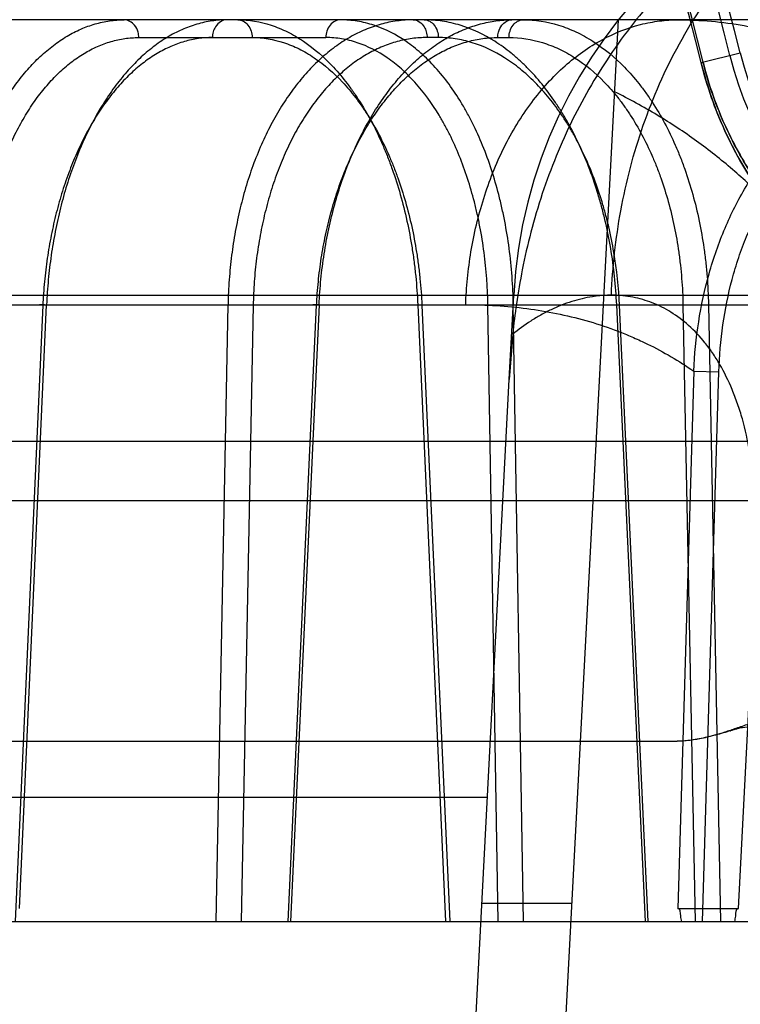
# Model space of a CAD drawing. Header units: millimetres. Extents: x 0 to 297, y 0 to 210.
# Tile 215 of 256: x 56.6119 to 56.7078, y 160.5683 to 160.6993. Entities that reach past the tile are written whole.
import ezdxf

# ---------------------------------------------------------------- set-up
doc = ezdxf.new("R2010")
doc.units = ezdxf.units.MM
doc.header["$LTSCALE"] = 16.335
doc.layers.get('0').update_dxf_attribs({"linetype": 'CONTINUOUS'})
for name, color, linetype in [('AXES_REF', 7, 'CONTINUOUS'), ('INTFCLR_1', 7, 'CONTINUOUS'), ('INTFCLR_144815', 7, 'CONTINUOUS'), ('INTFCLR_72935', 7, 'CONTINUOUS')]:
    doc.layers.add(name, color=color, linetype=linetype)

msp = doc.modelspace()

# ---------------------------------------------------------------- linework, layer by layer
at = {"color": 7, "linetype": 'Continuous'}
for radius in [7.756662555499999, 7.756, 7.706331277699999]:
    msp.add_circle((57.52239940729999, 154.539298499), radius, dxfattribs=at)
msp.add_arc((57.52239940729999, 154.539298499), 7.68, 278.2771290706, 261.7228709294, dxfattribs=at)
at = {"layer": 'AXES_REF', "color": 9, "linetype": 'Continuous'}
msp.add_circle((57.52239940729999, 154.539298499), 7.075609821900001, dxfattribs=at)
at = {"layer": 'INTFCLR_1', "color": 9, "linetype": 'Continuous'}
msp.add_line((56.7025430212, 160.6936198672), (56.7077382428, 160.6949085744), dxfattribs=at)
for centre, radius, start, end in [((56.30617574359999, 160.5952984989), 0.4834862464, 4.2349584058, 43.6101417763), ((56.30617574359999, 160.595298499), 0.4083798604, 13.9313770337, 41.16544984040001), ((56.30617574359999, 160.595298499), 0.408648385, 13.9313763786, 41.1654492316)]:
    msp.add_arc(centre, radius, start, end, dxfattribs=at)
at = {"layer": 'INTFCLR_1', "color": 6, "linetype": 'Continuous'}
for centre, radius, start, end in [((56.30617574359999, 160.595298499), 0.4794897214, 10.8985890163, 42.7086480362), ((56.30617574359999, 160.595298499), 0.4297325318, 13.9313763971, 41.1654492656), ((56.30617574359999, 160.595298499), 0.4123219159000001, 13.9313764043, 41.1654492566), ((56.30617574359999, 160.595298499), 0.4137325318, 13.9313762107, 41.1654491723), ((56.7525541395, 160.7060254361), 0.04758473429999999, 193.9313763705, 270.0000000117), ((56.7525541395, 160.7060254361), 0.04617411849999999, 193.9313779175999, 269.9999996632)]:
    msp.add_arc(centre, radius, start, end, dxfattribs=at)
at = {"layer": 'INTFCLR_1', "color": 9, "linetype": 'Continuous'}
for points, knots in [([(56.7548957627, 160.6549401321), (56.7536142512, 160.6548150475), (56.7507556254, 160.6546798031), (56.74601902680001, 160.6549199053), (56.7403904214, 160.6558360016), (56.7351838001, 160.6573826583), (56.7312725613, 160.6590150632), (56.7288198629, 160.6602145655), (56.7261555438, 160.661661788), (56.7226721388, 160.6638783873), (56.7192255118, 160.6665889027), (56.716400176, 160.6692095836), (56.7141810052, 160.6715314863), (56.7119536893, 160.6741857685), (56.7097447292, 160.6772242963), (56.7076047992, 160.6806912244), (56.70560492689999, 160.6846173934), (56.7038559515, 160.6889566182), (56.7029360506, 160.692035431), (56.7025430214, 160.6936198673)], [0, 0, 0, 0, 0.0546088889, 0.1211683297, 0.2007950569, 0.2959181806, 0.3507413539, 0.380380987, 0.4116808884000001, 0.4792976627, 0.5552209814, 0.5972744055, 0.6426583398, 0.6913478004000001, 0.7441210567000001, 0.8018425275, 0.8639600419, 0.9307654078, 1, 1, 1, 1]), ([(56.7525541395, 160.6570285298), (56.7513386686, 160.6569055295), (56.74862715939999, 160.6567638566), (56.7441311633, 160.6569776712), (56.7387859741, 160.6578323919), (56.7338389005, 160.6592900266), (56.7301211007, 160.6608332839), (56.7277898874, 160.6619686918), (56.725256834, 160.6633389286), (56.7219458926, 160.6654392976), (56.7186682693, 160.6680100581), (56.7159818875, 160.6704966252), (56.7138711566, 160.6727006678), (56.7117530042, 160.6752206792), (56.7096518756, 160.6781065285), (56.7076166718, 160.6813997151), (56.7057146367, 160.6851299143), (56.7040516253, 160.6892530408), (56.7031770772, 160.6921788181), (56.70280364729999, 160.6936845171)], [0, 0, 0, 0, 0.054551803, 0.1210381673, 0.2006278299, 0.2957140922, 0.3505402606, 0.3802099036, 0.4114671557, 0.4791025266, 0.5550208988, 0.5971000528, 0.6424803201, 0.6911977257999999, 0.7439878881, 0.8017400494, 0.8638847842, 0.9307288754, 1, 1, 1, 1])]:
    msp.add_open_spline(points, degree=3, knots=knots, dxfattribs=at)
at = {"layer": 'INTFCLR_144815', "color": 9, "linetype": 'Continuous'}
for p, q in [((56.7359378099, 160.699298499), (55.7913725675, 160.699298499)), ((56.6277106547, 160.6969403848), (56.65260028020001, 160.6969403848)), ((56.6675698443, 160.6969403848), (56.6660758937, 160.6969403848)), ((56.6754847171, 160.6969403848), (56.67697866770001, 160.6969403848)), ((55.70298331, 160.6626480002), (56.8350198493, 160.6626480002)), ((56.6770166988, 160.6514544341), (56.6776033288, 160.6626480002)), ((55.7560800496, 160.6613919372), (56.7654444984, 160.6613919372)), ((56.6149347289, 160.6613082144), (56.6112617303, 160.5792984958)), ((56.611844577, 160.5810437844), (56.6154381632, 160.6613919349)), ((56.6379992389, 160.5792984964), (56.63958633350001, 160.6613919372)), ((56.64293242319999, 160.6613082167), (56.6413517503, 160.5792984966)), ((56.64756891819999, 160.5792985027), (56.65137453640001, 160.6613082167)), ((56.6517043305, 160.6613919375), (56.6478995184, 160.5792985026)), ((56.6648364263, 160.6613919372), (56.66853846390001, 160.5792984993)), ((56.6648364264, 160.6613919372), (56.6658269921, 160.6613913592)), ((56.6653924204, 160.6613082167), (56.6690860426, 160.579298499)), ((56.6775506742, 160.6613919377), (56.6741749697, 160.6613082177)), ((56.6755534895, 160.5792984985), (56.6741749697, 160.6613082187)), ((56.6789259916, 160.5792984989), (56.67755066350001, 160.6613919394)), ((56.6951466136, 160.5792984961), (56.69131047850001, 160.6613919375)), ((56.69131047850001, 160.6613919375), (56.6921891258, 160.6613789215)), ((56.6955184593, 160.5792984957), (56.6916907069, 160.6613082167)), ((56.7035294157, 160.6613919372), (56.7001328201, 160.6613082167)), ((56.7001328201, 160.6613082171), (56.7017356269, 160.5792984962)), ((56.7035294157, 160.6613919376), (56.7051294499, 160.5792984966)), ((56.7015651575, 160.6525512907), (56.6994476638, 160.5810437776)), ((56.7015651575, 160.6525512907), (56.7049152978, 160.6524675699)), ((56.7027522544, 160.5792984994), (56.7049152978, 160.6524675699)), ((56.707501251, 160.5810437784), (56.7107546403, 160.6442340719)), ((56.5901387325, 160.6432286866), (57.0049722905, 160.643228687)), ((56.9969725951, 160.6352984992), (56.54210338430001, 160.6352984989)), ((55.93824853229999, 160.5958568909), (56.67410295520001, 160.5958568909)), ((55.6398675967, 160.5792984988), (56.9342980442, 160.5792984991))]:
    msp.add_line(p, q, dxfattribs=at)
at = {"layer": 'INTFCLR_144815', "color": 6, "linetype": 'Continuous'}
for p, q in [((56.6621756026, 160.1389815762), (56.6915405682, 160.699298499)), ((56.64293242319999, 160.6613082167), (56.63958633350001, 160.6613919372)), ((56.6517043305, 160.6613919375), (56.65088106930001, 160.6613750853)), ((56.67747333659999, 160.6574755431), (56.6770166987, 160.6514544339)), ((56.65017574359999, 160.1392984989), (56.6770166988, 160.6514544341)), ((55.85454511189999, 160.6032984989), (56.6993571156, 160.603298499)), ((56.68537905, 160.5817297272), (56.67336258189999, 160.5817297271)), ((56.6994476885, 160.5810437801), (56.70750128, 160.5810437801))]:
    msp.add_line(p, q, dxfattribs=at)
at = {"layer": 'INTFCLR_144815', "color": 7, "linetype": 'Continuous'}
msp.add_line((56.7076644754, 160.6050230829), (56.7069183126, 160.6048254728), dxfattribs=at)
at = {"layer": 'INTFCLR_144815', "color": 9, "linetype": 'Continuous'}
for centre, radius, start, end in [((56.741515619, 160.659298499), 0.064, 89.9999999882, 176.9999999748), ((56.7434763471, 160.539298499), 0.04, 90.0000000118, 176.0000000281)]:
    msp.add_arc(centre, radius, start, end, dxfattribs=at)
at = {"layer": 'INTFCLR_144815', "color": 6, "linetype": 'Continuous'}
for points, knots in [([(56.7415146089, 160.7232406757), (56.74057975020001, 160.7232287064), (56.7387108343, 160.7231591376), (56.7357946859, 160.7229114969), (56.7326332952, 160.7224809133), (56.7290862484, 160.7217891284), (56.7251725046, 160.7207597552), (56.7209950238, 160.7193390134), (56.7167313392, 160.7175198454), (56.7125287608, 160.7153326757), (56.7084517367, 160.7128038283), (56.7045304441, 160.7099374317), (56.7007508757, 160.7067130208), (56.6972029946, 160.703193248), (56.69383328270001, 160.6993094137), (56.6907301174, 160.6951485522), (56.6878904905, 160.6906813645), (56.6853867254, 160.6860291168), (56.683205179, 160.681189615), (56.6813530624, 160.6761785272), (56.6798606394, 160.67112432), (56.6787407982, 160.6662202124), (56.6779681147, 160.6616917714), (56.67761323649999, 160.6588225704), (56.6774736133, 160.6574757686)], [0, 0, 0, 0, 0.0278776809, 0.0557399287, 0.08723556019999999, 0.1229672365, 0.1634315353, 0.2078104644, 0.2544177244, 0.301516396, 0.3489413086, 0.3973369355, 0.4462084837, 0.4969436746, 0.5462080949, 0.5993974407, 0.6515652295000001, 0.7039026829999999, 0.756797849, 0.809722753, 0.8630778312, 0.9138226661, 0.9596261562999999, 1, 1, 1, 1]), ([(56.6028257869, 160.6613919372), (56.6028454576, 160.6625225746), (56.6029414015, 160.6647827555), (56.60325628, 160.6681509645), (56.6037422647, 160.6714702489), (56.6043932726, 160.6746921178), (56.6052000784, 160.6777814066), (56.6061527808, 160.6807179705), (56.6072475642, 160.6834972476), (56.6084793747, 160.6861059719), (56.609835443, 160.6885174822), (56.6113037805, 160.6907140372), (56.6128739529, 160.6926844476), (56.614540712, 160.6944224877), (56.61629076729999, 160.6959127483), (56.6181068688, 160.6971414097), (56.6199686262, 160.6980992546), (56.6218681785, 160.6987869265), (56.6238044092, 160.6992046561), (56.62511445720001, 160.699298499), (56.6257693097, 160.699298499)], [0, 0, 0, 0, 0.0700870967, 0.1401414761, 0.2095823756, 0.2779100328, 0.3437640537, 0.4073702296, 0.4691428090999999, 0.5287802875, 0.58603772, 0.6404614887, 0.6923643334, 0.7419982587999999, 0.7894845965, 0.8345647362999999, 0.8775999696, 0.9189218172, 0.9594124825, 1, 1, 1, 1]), ([(56.6394466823, 160.699298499), (56.63877782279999, 160.699298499), (56.6374223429, 160.6991998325), (56.6354035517, 160.6987567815), (56.6334030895, 160.6980174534), (56.6314522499, 160.6969926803), (56.6295714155, 160.6956996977), (56.62777040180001, 160.6941533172), (56.6260507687, 160.6923578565), (56.6244237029, 160.6903242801), (56.6229062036, 160.6880755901), (56.6215095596, 160.6856344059), (56.6202392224, 160.683015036), (56.6190997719, 160.6802279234), (56.6181017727, 160.6772987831), (56.6172534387, 160.6742581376), (56.6165602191, 160.6711386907), (56.6160217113, 160.667951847), (56.6156372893, 160.6646981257), (56.6154868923, 160.6625018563), (56.6154381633, 160.6613919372)], [0, 0, 0, 0, 0.0410884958, 0.0831480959, 0.1265669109, 0.1717050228, 0.2181690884, 0.2664811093, 0.3172776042, 0.3706731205, 0.4262768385, 0.4837617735, 0.5433011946, 0.6049832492, 0.6686153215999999, 0.7332908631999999, 0.7988090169, 0.8648305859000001, 0.9317512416, 1, 1, 1, 1]), ([(56.6642110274, 160.699298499), (56.6634979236, 160.699298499), (56.6620576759, 160.6992006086), (56.6599152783, 160.6987588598), (56.6578000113, 160.6980213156), (56.65574388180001, 160.6969982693), (56.6537685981, 160.695706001), (56.65188485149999, 160.6941592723), (56.6500966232, 160.6923649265), (56.6484136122, 160.6903330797), (56.6468533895, 160.6880866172), (56.645425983, 160.6856446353), (56.644137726, 160.6830228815), (56.6429935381, 160.6802320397), (56.6420047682, 160.6772996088), (56.64117986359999, 160.6742568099), (56.64052363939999, 160.6711368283), (56.64003417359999, 160.6679504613), (56.6397105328, 160.6646970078), (56.63960865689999, 160.6625016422), (56.63958633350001, 160.6613919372)], [0, 0, 0, 0, 0.043194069, 0.0871248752, 0.1321206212, 0.1785017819, 0.2258870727, 0.2747955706, 0.3258761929, 0.3790976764, 0.4343989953, 0.4913648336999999, 0.5502692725, 0.6111961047, 0.67393569, 0.7375966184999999, 0.8020469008, 0.8669528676, 0.93276944, 1, 1, 1, 1]), ([(56.6517043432, 160.6613919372), (56.6517559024, 160.6625231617), (56.6519196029, 160.6647854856), (56.6523480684, 160.6681546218), (56.6529596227, 160.671475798), (56.6537462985, 160.6746990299), (56.6546959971, 160.6777887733), (56.6557977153, 160.6807249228), (56.6570489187, 160.6835060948), (56.6584427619, 160.6861155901), (56.6599645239, 160.6885270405), (56.6615988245, 160.69072136), (56.6633361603, 160.6926896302), (56.6651711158, 160.6944259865), (56.66708845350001, 160.6959146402), (56.6690697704, 160.6971423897), (56.6710926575, 160.6980997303), (56.6731489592, 160.698787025), (56.6752368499, 160.6992044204), (56.67664579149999, 160.699298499), (56.6773495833, 160.699298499)], [0, 0, 0, 0, 0.06799885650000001, 0.1361270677, 0.2038431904, 0.2706745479, 0.3352460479, 0.3978294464, 0.4588685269, 0.5182419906, 0.5753326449, 0.6299355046, 0.68236344, 0.7327853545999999, 0.781413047, 0.8278739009, 0.872473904, 0.9154998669, 0.9577383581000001, 1, 1, 1, 1]), ([(56.718733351, 160.6662657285), (56.71756747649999, 160.6678771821), (56.7151257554, 160.6710043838), (56.7111198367, 160.6753920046), (56.70674360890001, 160.6794782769), (56.7019542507, 160.6832614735), (56.696707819, 160.6867257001), (56.6929729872, 160.6887565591), (56.6910379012, 160.689707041)], [0, 0, 0, 0, 0.1628298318, 0.3244460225, 0.485909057, 0.652460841, 0.8235038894, 1, 1, 1, 1]), ([(56.614934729, 160.6613082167), (56.61479001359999, 160.6613210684), (56.6140557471, 160.6614475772), (56.61512732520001, 160.6613983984), (56.6154381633, 160.6613919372)], [0, 0, 0, 0, 0.3184744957, 1, 1, 1, 1]), ([(56.7065007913, 160.6047055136), (56.7058223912, 160.6045084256), (56.7045321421, 160.604122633), (56.7026644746, 160.6036642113), (56.7009589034, 160.603373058), (56.69987016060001, 160.6032984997), (56.6993571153, 160.6032984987)], [0, 0, 0, 0, 0.2901361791, 0.5530269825, 0.7892940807, 1, 1, 1, 1]), ([(56.7088374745, 160.6055728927), (56.7082877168, 160.6053782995), (56.70724412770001, 160.6050049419), (56.70574238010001, 160.6045104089), (56.704381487, 160.6041031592), (56.7031506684, 160.6037883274), (56.7020443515, 160.6035581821), (56.7010547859, 160.6034036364), (56.70017191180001, 160.6033183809), (56.6996174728, 160.6032984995), (56.6993571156, 160.603298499)], [0, 0, 0, 0, 0.1786246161, 0.3394694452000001, 0.4842185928, 0.6136408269, 0.7284732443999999, 0.8302063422, 0.9202542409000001, 1, 1, 1, 1]), ([(56.69997052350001, 160.579298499), (56.69992950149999, 160.579557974), (56.6997810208, 160.5800495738), (56.6997952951, 160.5810437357), (56.6994476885, 160.5810437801)], [0, 0, 0, 0, 0.4304372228, 1, 1, 1, 1]), ([(56.707040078, 160.579298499), (56.7070713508, 160.5795445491), (56.7072041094, 160.5800357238), (56.7071449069, 160.5810437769), (56.70750128, 160.5810437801)], [0, 0, 0, 0, 0.4103713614, 1, 1, 1, 1])]:
    msp.add_open_spline(points, degree=3, knots=knots, dxfattribs=at)
at = {"layer": 'INTFCLR_144815', "color": 9, "linetype": 'Continuous'}
for points, knots in [([(56.6906073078, 160.6626480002), (56.6907619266, 160.6664170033), (56.69161034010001, 160.6740906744), (56.6945617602, 160.6853988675), (56.69930917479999, 160.6961969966), (56.7057489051, 160.7058149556), (56.7135800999, 160.7136566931), (56.7223412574, 160.7193029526), (56.7314718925, 160.7225875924), (56.73766504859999, 160.723298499), (56.7406365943, 160.723298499)], [0, 0, 0, 0, 0.1308834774, 0.2668605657, 0.4040067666, 0.5382363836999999, 0.666176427, 0.7858622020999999, 0.8968959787, 1, 1, 1, 1]), ([(56.6277106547, 160.6969403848), (56.6277071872, 160.6971859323), (56.6276230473, 160.697773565), (56.6271547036, 160.6987947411), (56.6262874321, 160.699298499), (56.6257693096, 160.699298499)], [0, 0, 0, 0, 0.2222703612, 0.5310406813, 1, 1, 1, 1]), ([(56.6394466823, 160.699298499), (56.6391489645, 160.699298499), (56.6385179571, 160.6991075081), (56.6379074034, 160.6984534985), (56.6375801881, 160.6976930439), (56.637508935, 160.6971951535), (56.6375053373, 160.6969403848)], [0, 0, 0, 0, 0.266393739, 0.5562743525, 0.7720138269, 1, 1, 1, 1]), ([(56.640870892, 160.699298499), (56.64236855, 160.6992984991), (56.6446654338, 160.6989131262), (56.64715353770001, 160.6978849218), (56.64856837, 160.6971226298), (56.6507558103, 160.6957477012), (56.6531280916, 160.6936499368), (56.6551947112, 160.6911837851), (56.6563518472, 160.68959341), (56.6580918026, 160.6869649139), (56.65957896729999, 160.6840910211), (56.66083701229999, 160.6810524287), (56.6616514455, 160.678876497), (56.66292291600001, 160.6748816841), (56.66382573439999, 160.6707269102), (56.6643535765, 160.667070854), (56.6646431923, 160.6645577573), (56.6647803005, 160.6626604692), (56.6648364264, 160.6613919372)], [0, 0, 0, 0, 0.09212363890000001, 0.1402323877, 0.1652441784, 0.1908933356, 0.2990782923, 0.3579318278, 0.3886791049, 0.420004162, 0.551799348, 0.5866833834, 0.6223151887, 0.6946759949, 0.8444111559, 0.8830701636, 0.92189398, 1, 1, 1, 1]), ([(56.640870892, 160.699298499), (56.6411131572, 160.699298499), (56.6416405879, 160.6991713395), (56.6422929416, 160.6986269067), (56.6427104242, 160.6978351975), (56.6428080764, 160.697235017), (56.6428122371, 160.6969403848)], [0, 0, 0, 0, 0.2165522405, 0.4658688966, 0.7366124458, 1, 1, 1, 1]), ([(56.6545416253, 160.699298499), (56.65429936, 160.699298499), (56.65377192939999, 160.6991713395), (56.6531195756, 160.6986269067), (56.652702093, 160.6978351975), (56.6526044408, 160.697235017), (56.65260028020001, 160.6969403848)], [0, 0, 0, 0, 0.2165522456, 0.4658689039, 0.7366124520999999, 1, 1, 1, 1]), ([(56.6775506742, 160.6613919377), (56.6775065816, 160.6638948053), (56.6772349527, 160.6676234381), (56.6765440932, 160.6719051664), (56.6760476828, 160.674287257), (56.67522757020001, 160.6776894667), (56.6739959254, 160.6814926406), (56.6723895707, 160.6850637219), (56.6713981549, 160.6869573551), (56.6699105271, 160.6895344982), (56.6681972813, 160.6919044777), (56.6662443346, 160.6939550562), (56.6649663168, 160.6951548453), (56.6627033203, 160.6969394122), (56.660159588, 160.6982529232), (56.6579052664, 160.69890217), (56.6564228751, 160.6992059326), (56.6552916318, 160.699298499), (56.6545416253, 160.699298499)], [0, 0, 0, 0, 0.1550979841, 0.2309755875, 0.2686038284, 0.3058280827, 0.4478130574, 0.5153534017, 0.5482418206, 0.5801970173, 0.6997503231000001, 0.7279891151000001, 0.7555975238, 0.8082874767, 0.9063173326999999, 0.93007545, 0.953530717, 1, 1, 1, 1]), ([(56.6642110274, 160.699298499), (56.6644979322, 160.699298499), (56.665111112, 160.6991028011), (56.66569216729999, 160.6984482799), (56.66600444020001, 160.6976910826), (56.6660724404, 160.6971949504), (56.6660758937, 160.6969403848)], [0, 0, 0, 0, 0.2610991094, 0.5502599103, 0.768309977, 1, 1, 1, 1]), ([(56.6913104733, 160.6613919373), (56.6911953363, 160.6638997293), (56.6908025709, 160.667634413), (56.6899498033, 160.6719083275), (56.689355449, 160.6742887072), (56.6883843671, 160.677700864), (56.6869600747, 160.681509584), (56.68515317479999, 160.6850682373), (56.68404431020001, 160.6869592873), (56.6823776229, 160.6895484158), (56.6804796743, 160.6919172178), (56.6783489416, 160.6939567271), (56.6769487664, 160.6951583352), (56.6744714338, 160.6969492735), (56.6717270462, 160.6982548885), (56.6693085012, 160.6989022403), (56.66771779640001, 160.6992057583), (56.6665074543, 160.699298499), (56.6657049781, 160.699298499)], [0, 0, 0, 0, 0.1509214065, 0.2250375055, 0.2618772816, 0.2983843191, 0.4383153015, 0.5053450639, 0.5381178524, 0.5700538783, 0.6904813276, 0.7191733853, 0.7473256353, 0.8013345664, 0.9027109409, 0.9273849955, 0.951757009, 1, 1, 1, 1]), ([(56.6657049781, 160.699298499), (56.6661974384, 160.699298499), (56.66699205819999, 160.6988194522), (56.6674688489, 160.6978322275), (56.66756585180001, 160.697234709), (56.6675698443, 160.6969403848)], [0, 0, 0, 0, 0.4530385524, 0.7292116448, 1, 1, 1, 1]), ([(56.6712113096, 160.6613919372), (56.67123273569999, 160.6619692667), (56.6712938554, 160.6631316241), (56.6714906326, 160.6654800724), (56.6720431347, 160.6696597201), (56.6734378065, 160.6755794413), (56.6761095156, 160.6823138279), (56.67973457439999, 160.6883189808), (56.6841504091, 160.6932268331), (56.6891029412, 160.6967750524), (56.693519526, 160.6985394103), (56.6965814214, 160.6991173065), (56.6982613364, 160.6992730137), (56.6990886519, 160.6992984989), (56.6994984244, 160.699298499)], [0, 0, 0, 0, 0.0333965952, 0.0672724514, 0.1362113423, 0.2769680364, 0.4176296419, 0.5533630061, 0.6803352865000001, 0.7966381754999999, 0.9025274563, 0.9521889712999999, 0.9763123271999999, 1, 1, 1, 1]), ([(56.6754847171, 160.6969403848), (56.6754880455, 160.6971857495), (56.6755688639, 160.6977705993), (56.6760079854, 160.6987800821), (56.6768475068, 160.699298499), (56.6773495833, 160.699298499)], [0, 0, 0, 0, 0.2259632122, 0.537666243, 1, 1, 1, 1]), ([(56.67697866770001, 160.6969403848), (56.6769826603, 160.697234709), (56.6770796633, 160.6978322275), (56.6775564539, 160.6988194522), (56.6783510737, 160.699298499), (56.6788435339, 160.699298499)], [0, 0, 0, 0, 0.2707883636, 0.5469614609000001, 1, 1, 1, 1]), ([(56.6788435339, 160.699298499), (56.6804414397, 160.699298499), (56.68288067, 160.6989206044), (56.6855402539, 160.6978880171), (56.6870413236, 160.6971241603), (56.6893353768, 160.6957593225), (56.691825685, 160.6936677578), (56.69398953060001, 160.6911879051), (56.6951900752, 160.6895950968), (56.6969804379, 160.6869747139), (56.6985018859, 160.6840985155), (56.6997719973, 160.6810533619), (56.7005863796, 160.6788780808), (56.7018411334, 160.6748847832), (56.702698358, 160.6707267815), (56.70316550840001, 160.6670706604), (56.7034080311, 160.6645568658), (56.7035036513, 160.6626597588), (56.7035294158, 160.6613919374)], [0, 0, 0, 0, 0.09677262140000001, 0.1466634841, 0.1724126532, 0.1986879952, 0.3082506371, 0.3671893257, 0.3978419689, 0.4289885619, 0.5593572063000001, 0.5937401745, 0.6288229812, 0.6999849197, 0.8470743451, 0.8850524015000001, 0.9232021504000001, 1, 1, 1, 1]), ([(56.6994984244, 160.699298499), (56.7024395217, 160.6992984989), (56.7083219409, 160.6988070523), (56.7154587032, 160.6967979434), (56.7201912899, 160.6946529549), (56.7228589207, 160.6931918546), (56.72443321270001, 160.6922224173), (56.7253352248, 160.6916227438), (56.7255872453, 160.6914516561)], [0, 0, 0, 0, 0.3192726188, 0.6368806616, 0.7993954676, 0.8824224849, 0.9669332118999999, 1, 1, 1, 1]), ([(56.6061464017, 160.6613082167), (56.6061638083, 160.6623607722), (56.6062502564, 160.6644573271), (56.606536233, 160.6675747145), (56.6069766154, 160.6706350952), (56.6075672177, 160.673615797), (56.60830425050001, 160.6764947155), (56.6091826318, 160.6792513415), (56.610195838, 160.6818670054), (56.6113374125, 160.6843236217), (56.6125988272, 160.6866041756), (56.6139721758, 160.6886917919), (56.6154469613, 160.6905721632), (56.6170140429, 160.6922317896), (56.6186628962, 160.6936593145), (56.62038302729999, 160.6948434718), (56.6221616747, 160.6957747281), (56.62398510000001, 160.6964461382), (56.62583959, 160.6968505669), (56.6270900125, 160.6969403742), (56.6277106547, 160.6969403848)], [0, 0, 0, 0, 0.0693995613, 0.1382659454, 0.2062928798, 0.2731414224, 0.3384939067, 0.402103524, 0.4637640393, 0.5232945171, 0.5805528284, 0.6354224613, 0.6878573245, 0.7378968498, 0.7856711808, 0.8313716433, 0.8752629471, 0.9176865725, 0.9590839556, 1, 1, 1, 1]), ([(56.6375053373, 160.6969403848), (56.6368826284, 160.6969403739), (56.63562560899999, 160.6968497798), (56.63375805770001, 160.6964439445), (56.6319151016, 160.6957710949), (56.6301107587, 160.694838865), (56.6283584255, 160.6936543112), (56.6266703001, 160.692226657), (56.625056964, 160.6905667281), (56.6235294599, 160.6886858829), (56.6220975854, 160.6865978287), (56.6207722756, 160.6843170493), (56.6195618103, 160.6818603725), (56.6184750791, 160.6792444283), (56.6175190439, 160.6764870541), (56.6167010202, 160.6736073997), (56.6160268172, 160.6706271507), (56.6155007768, 160.6675691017), (56.6151274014, 160.6644553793), (56.6149818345, 160.6623601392), (56.6149347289, 160.6613082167)], [0, 0, 0, 0, 0.0407011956, 0.0820429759, 0.1245302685, 0.1685620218, 0.2144606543, 0.2624873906, 0.3128162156, 0.3655397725, 0.420667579, 0.4781351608, 0.5378085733, 0.59954292, 0.6631658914, 0.7284521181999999, 0.7951074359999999, 0.8627883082, 0.9311758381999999, 1, 1, 1, 1]), ([(56.6428122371, 160.6969403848), (56.6442217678, 160.6969403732), (56.6463835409, 160.69657824), (56.64872558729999, 160.6956113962), (56.6500577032, 160.6948949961), (56.6521170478, 160.693602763), (56.6543508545, 160.6916309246), (56.6562976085, 160.6893125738), (56.657387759, 160.6878175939), (56.6590270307, 160.6853470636), (56.6604287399, 160.682645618), (56.6616149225, 160.6797891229), (56.6623827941, 160.6777437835), (56.6635816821, 160.6739887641), (56.6644344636, 160.6700832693), (56.6649340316, 160.6666464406), (56.66520832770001, 160.6642841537), (56.6653386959, 160.6625006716), (56.66539242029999, 160.6613082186)], [0, 0, 0, 0, 0.0921808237, 0.1403217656, 0.1653482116, 0.1910111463, 0.299238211, 0.3581066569, 0.3888586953, 0.4201859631, 0.5519764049, 0.5868542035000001, 0.6224775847, 0.6948165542, 0.8444920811, 0.8831323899, 0.9219365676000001, 1, 1, 1, 1]), ([(56.6660758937, 160.6969403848), (56.665409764, 160.6969402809), (56.6640711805, 160.6968508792), (56.662085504, 160.6964456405), (56.6601335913, 160.695775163), (56.65822858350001, 160.6948443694), (56.656385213, 160.6936602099), (56.65461697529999, 160.6922324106), (56.6529357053, 160.6905721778), (56.6513530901, 160.68869092), (56.6498790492, 160.6866023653), (56.6485246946, 160.6843209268), (56.64729846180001, 160.6818635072), (56.6462094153, 160.6792467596), (56.6452645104, 160.6764886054), (56.6444709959, 160.6736082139), (56.6438344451, 160.6706272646), (56.64335883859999, 160.6675685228), (56.6430483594, 160.6644541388), (56.6429526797, 160.6623595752), (56.6429324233, 160.6613082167)], [0, 0, 0, 0, 0.0429182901, 0.086129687, 0.1302096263, 0.1755321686, 0.2224084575, 0.271073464, 0.321699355, 0.3744117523, 0.4292614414, 0.4862194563, 0.5451893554, 0.6060619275, 0.6686992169, 0.732911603, 0.7984421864, 0.8649833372, 0.9322490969, 1, 1, 1, 1]), ([(56.65137453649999, 160.6613082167), (56.6514234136, 160.6623616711), (56.6515763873, 160.6644604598), (56.651972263, 160.6675783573), (56.6525318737, 160.6706392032), (56.6532500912, 160.6736203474), (56.6541222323, 160.6764997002), (56.6551422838, 160.6792567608), (56.6563027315, 160.6818727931), (56.6575960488, 160.6843295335), (56.6590125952, 160.6866100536), (56.6605434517, 160.6886975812), (56.6621771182, 160.6905778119), (56.663903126, 160.6922368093), (56.6657092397, 160.6936631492), (56.66758347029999, 160.6948459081), (56.6695123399, 160.6957757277), (56.6714809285, 160.6964456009), (56.67347582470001, 160.6968505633), (56.67481800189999, 160.6969403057), (56.6754847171, 160.6969403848)], [0, 0, 0, 0, 0.0673771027, 0.1343715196, 0.2007070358, 0.266073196, 0.3301810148, 0.392809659, 0.4537712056, 0.5128952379, 0.5700501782, 0.6251361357, 0.6781106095, 0.7289905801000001, 0.7778674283, 0.8248963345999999, 0.8703005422, 0.9143597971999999, 0.9574038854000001, 1, 1, 1, 1]), ([(56.6741749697, 160.6613082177), (56.674135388, 160.6636607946), (56.6738832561, 160.6671655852), (56.6732374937, 160.6711905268), (56.67277331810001, 160.6734297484), (56.6720059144, 160.6766276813), (56.6708520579, 160.6802024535), (56.6693465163, 160.6835595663), (56.6684171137, 160.6853396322), (56.667022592, 160.6877619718), (56.66541588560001, 160.6899897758), (56.6635836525, 160.6919175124), (56.66238462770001, 160.693045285), (56.6602613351, 160.6947225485), (56.6578739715, 160.6959573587), (56.65575797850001, 160.6965679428), (56.65436640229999, 160.6968534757), (56.6533043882, 160.6969403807), (56.65260028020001, 160.6969403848)], [0, 0, 0, 0, 0.1551840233, 0.2310959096, 0.2687398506, 0.3059783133, 0.4480040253, 0.5155514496, 0.548440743, 0.5803956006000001, 0.699925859, 0.7281552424, 0.7557529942, 0.8084176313, 0.9063808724, 0.9301221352, 0.9535612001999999, 1, 1, 1, 1]), ([(56.6916907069, 160.6613082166), (56.6915806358, 160.6636656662), (56.6912085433, 160.6671764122), (56.6904028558, 160.6711936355), (56.6898420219, 160.6734311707), (56.68892586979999, 160.6766387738), (56.6875833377, 160.6802192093), (56.6858804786, 160.6835639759), (56.6848357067, 160.6853415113), (56.6832654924, 160.687775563), (56.6814777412, 160.6900021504), (56.6794714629, 160.6919190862), (56.67815310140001, 160.6930486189), (56.6758206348, 160.694732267), (56.6732372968, 160.6959591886), (56.6709610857, 160.6965680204), (56.6694640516, 160.6968535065), (56.6683250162, 160.6969403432), (56.6675698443, 160.6969403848)], [0, 0, 0, 0, 0.1508433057, 0.2249272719, 0.261753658, 0.2982486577, 0.4381451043, 0.5051691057, 0.5379419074, 0.5698800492, 0.6903296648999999, 0.7190303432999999, 0.7471921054, 0.8012233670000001, 0.9026573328, 0.9273464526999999, 0.9517323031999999, 1, 1, 1, 1]), ([(56.67697866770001, 160.6969403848), (56.6784789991, 160.6969402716), (56.6807693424, 160.6965853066), (56.6832659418, 160.6956143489), (56.6846749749, 160.6948964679), (56.6868283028, 160.6936133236), (56.6891655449, 160.6916473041), (56.6911954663, 160.6893163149), (56.6923216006, 160.687819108), (56.6940011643, 160.685355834), (56.6954275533, 160.6826521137), (56.69661803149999, 160.6797899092), (56.6973813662, 160.677745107), (56.6985571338, 160.6739912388), (56.6993589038, 160.6700827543), (56.6997951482, 160.6666462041), (56.700021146, 160.664283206), (56.70010951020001, 160.6624999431), (56.7001328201, 160.6613082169)], [0, 0, 0, 0, 0.09671958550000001, 0.1465811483, 0.1723152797, 0.1985770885, 0.3080981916, 0.3670223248, 0.3976699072, 0.4288129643, 0.5591856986, 0.5935743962, 0.6286652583, 0.6998486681, 0.8469952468, 0.8849910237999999, 0.9231601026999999, 1, 1, 1, 1]), ([(56.7015651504, 160.6525512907), (56.70166248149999, 160.6547506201), (56.70209359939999, 160.6591152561), (56.7032453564, 160.664464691), (56.7045398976, 160.6685893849), (56.7060565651, 160.6725249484), (56.7079289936, 160.6762462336), (56.7098893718, 160.6792585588), (56.71108734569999, 160.6808828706), (56.7129126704, 160.6831615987), (56.7152728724, 160.6855690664), (56.7179031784, 160.6875998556), (56.71945372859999, 160.6886270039), (56.7217892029, 160.6900135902), (56.72387492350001, 160.69092196), (56.7255872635, 160.6914516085)], [0, 0, 0, 0, 0.136064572, 0.2704402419, 0.3373865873, 0.4030840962, 0.530994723, 0.593873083, 0.625029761, 0.6556978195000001, 0.774325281, 0.8321207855, 0.8608246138, 0.8892201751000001, 1, 1, 1, 1]), ([(56.7049152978, 160.65246757), (56.70497716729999, 160.6545509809), (56.7053241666, 160.6586833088), (56.7063440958, 160.663752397), (56.7075156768, 160.6676574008), (56.7088990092, 160.6713776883), (56.7106228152, 160.6748950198), (56.7124384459, 160.6777424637), (56.7135502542, 160.6792766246), (56.7152451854, 160.6814280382), (56.717444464, 160.6837004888), (56.7199014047, 160.6856173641), (56.7213511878, 160.686586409), (56.723536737, 160.6878951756), (56.725491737, 160.6887515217), (56.72709740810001, 160.6892504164)], [0, 0, 0, 0, 0.1369216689, 0.2717695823, 0.338828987, 0.4045662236, 0.532378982, 0.5951349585, 0.6262153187, 0.6568011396, 0.775053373, 0.8326460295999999, 0.861249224, 0.8895477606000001, 1, 1, 1, 1]), ([(56.7096240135, 160.6323227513), (56.7096714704, 160.6339420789), (56.7096312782, 160.6363569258), (56.7093803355, 160.6391480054), (56.7091808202, 160.6407050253), (56.708836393, 160.642937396), (56.7082836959, 160.6454522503), (56.707531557, 160.6478612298), (56.7070616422, 160.6491567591), (56.7063457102, 160.6509545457), (56.7053837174, 160.6529216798), (56.7042455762, 160.6547270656), (56.7035757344, 160.6556669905), (56.7025874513, 160.6569484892), (56.701001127, 160.6586456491), (56.6989934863, 160.6601634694), (56.6973256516, 160.6610958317), (56.6956554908, 160.6618368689), (56.6939118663, 160.6623364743), (56.6912393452, 160.6627234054), (56.6884683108, 160.6626221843), (56.68527352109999, 160.661860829), (56.6832450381, 160.6610521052), (56.6819022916, 160.6603870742), (56.6809863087, 160.659895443), (56.6794681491, 160.6589837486), (56.6782415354, 160.6580939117), (56.6774733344, 160.6574755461)], [0, 0, 0, 0, 0.0896826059, 0.1334362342, 0.1550871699, 0.1765701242, 0.2584800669, 0.2972781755, 0.316210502, 0.3347560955, 0.4044043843, 0.4369852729, 0.4528107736, 0.4682811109, 0.5265679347, 0.5807910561, 0.6068375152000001, 0.632205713, 0.6818280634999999, 0.7065759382, 0.7815920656, 0.8333692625, 0.8878697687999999, 0.9020199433, 0.9163181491, 0.9454073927, 1, 1, 1, 1]), ([(56.6712113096, 160.6613919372), (56.6739354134, 160.6613906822), (56.6793314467, 160.6610718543), (56.6859445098, 160.6597468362), (56.6903836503, 160.6583038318), (56.6928685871, 160.6573246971), (56.69433338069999, 160.6566773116), (56.697321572, 160.6552510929), (56.6996124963, 160.653909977), (56.70156514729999, 160.652551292)], [0, 0, 0, 0, 0.2546268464, 0.5036975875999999, 0.6280085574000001, 0.6904817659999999, 0.7532913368, 0.7776457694, 1, 1, 1, 1]), ([(56.70295539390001, 160.5552985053), (56.7031461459, 160.5558290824), (56.7037003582, 160.5572885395), (56.70472055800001, 160.5596239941), (56.70650593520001, 160.5630999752), (56.708576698, 160.5663643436), (56.7108982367, 160.5693823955), (56.71332558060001, 160.5721858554), (56.7165873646, 160.5753515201), (56.7201287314, 160.5780994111), (56.7230714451, 160.580013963), (56.72602768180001, 160.5817239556), (56.7312649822, 160.5842278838), (56.7368056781, 160.5859061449), (56.7415973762, 160.5867288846), (56.74476094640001, 160.5871135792), (56.7471437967, 160.5872266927), (56.7487265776, 160.5872286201)], [0, 0, 0, 0, 0.0284645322, 0.0787984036, 0.1285671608, 0.2256500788, 0.273394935, 0.320708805, 0.412764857, 0.5023490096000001, 0.5465190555, 0.5899295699, 0.6746804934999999, 0.8391693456, 0.8798035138, 0.9200937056, 1, 1, 1, 1])]:
    msp.add_open_spline(points, degree=3, knots=knots, dxfattribs=at)
at = {"layer": 'INTFCLR_144815', "color": 7, "linetype": 'Continuous'}
msp.add_open_spline([(56.7110285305, 160.6047063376), (56.7107503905, 160.6047944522), (56.710218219, 160.6049455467), (56.7092323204, 160.6052001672), (56.7082263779, 160.6051743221), (56.7072491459, 160.6049191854), (56.706721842, 160.6047724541), (56.7064460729, 160.6046895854)], degree=3, knots=[0, 0, 0, 0, 0.1866394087, 0.3540330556, 0.6499085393, 0.8157995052, 1, 1, 1, 1], dxfattribs=at)
msp.add_open_spline([(56.7064461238, 160.6046895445), (56.7064642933, 160.6046950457), (56.7064824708, 160.6047005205), (56.706500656, 160.6047059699)], degree=3, dxfattribs=at)
at = {"layer": 'INTFCLR_72935', "color": 9, "linetype": 'Continuous'}
msp.add_line((56.7025430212, 160.6936198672), (56.7077382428, 160.6949085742), dxfattribs=at)
for centre, radius, start, end in [((56.30617574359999, 160.5952984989), 0.4834862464, 4.234958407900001, 43.61014177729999), ((56.30617574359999, 160.595298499), 0.4083798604, 13.9313770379, 41.16544983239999), ((56.30617574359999, 160.595298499), 0.408648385, 13.931376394, 41.16544924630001)]:
    msp.add_arc(centre, radius, start, end, dxfattribs=at)
at = {"layer": 'INTFCLR_72935', "color": 6, "linetype": 'Continuous'}
for centre, radius, start, end in [((56.30617574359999, 160.595298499), 0.4794897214, 10.4206371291, 43.1528997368), ((56.30617574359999, 160.595298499), 0.4304324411, 13.9313763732, 41.16544926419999), ((56.30617574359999, 160.595298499), 0.4297325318, 13.9313765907, 41.1654491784), ((56.30617574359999, 160.595298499), 0.4123219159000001, 13.931376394, 41.16544924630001), ((56.30617574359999, 160.595298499), 0.4137325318, 13.9313762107, 41.1654491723), ((56.7525541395, 160.7060254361), 0.04758473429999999, 193.9313763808, 270.000000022), ((56.7525541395, 160.7060254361), 0.04617411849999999, 193.9313779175, 269.9999996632)]:
    msp.add_arc(centre, radius, start, end, dxfattribs=at)
at = {"layer": 'INTFCLR_72935', "color": 9, "linetype": 'Continuous'}
for points, knots in [([(56.7025430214, 160.693619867), (56.7029394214, 160.6920218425), (56.70386042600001, 160.6889438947), (56.7056147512, 160.6845962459), (56.7076124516, 160.6806769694), (56.7097625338, 160.6771973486), (56.7119733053, 160.6741605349), (56.7148240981, 160.6707681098), (56.7177472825, 160.6678798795), (56.7206936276, 160.6654341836), (56.72341621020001, 160.6634062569), (56.7267174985, 160.6613021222), (56.73057348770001, 160.6593073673), (56.7351776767, 160.6573841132), (56.7403971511, 160.6558340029), (56.7460300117, 160.6549188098), (56.75076249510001, 160.654679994), (56.7536165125, 160.6548152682), (56.7548957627, 160.6549401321)], [0, 0, 0, 0, 0.06983020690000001, 0.1360165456, 0.1985856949, 0.2561722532, 0.3093207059, 0.3577512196, 0.4440024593, 0.4831205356, 0.5200948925, 0.5879287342, 0.6488908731, 0.7039975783, 0.7993757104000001, 0.8790225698, 0.9454860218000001, 1, 1, 1, 1]), ([(56.70280364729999, 160.6936845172), (56.70318032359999, 160.6921659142), (56.70405583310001, 160.6892410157), (56.7057239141, 160.685110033), (56.7076237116, 160.6813866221), (56.7096686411, 160.6780812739), (56.7117712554, 160.6751971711), (56.7144826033, 160.6719762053), (56.7172625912, 160.6692349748), (56.72006438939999, 160.6669148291), (56.7226534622, 160.6649916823), (56.7257918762, 160.6629976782), (56.7294577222, 160.661109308), (56.7338330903, 160.6592913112), (56.73879243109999, 160.6578305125), (56.74414156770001, 160.6569766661), (56.7486336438, 160.6567640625), (56.7513407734, 160.656905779), (56.7525541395, 160.6570285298)], [0, 0, 0, 0, 0.0698671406, 0.1360883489, 0.1986819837, 0.256292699, 0.3094735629, 0.3579124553, 0.4441892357, 0.4833221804, 0.5202930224, 0.5881501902, 0.6490914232, 0.7042036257, 0.7995434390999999, 0.8791525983, 0.9455413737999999, 1, 1, 1, 1])]:
    msp.add_open_spline(points, degree=3, knots=knots, dxfattribs=at)

doc.saveas('drawing.dxf')
